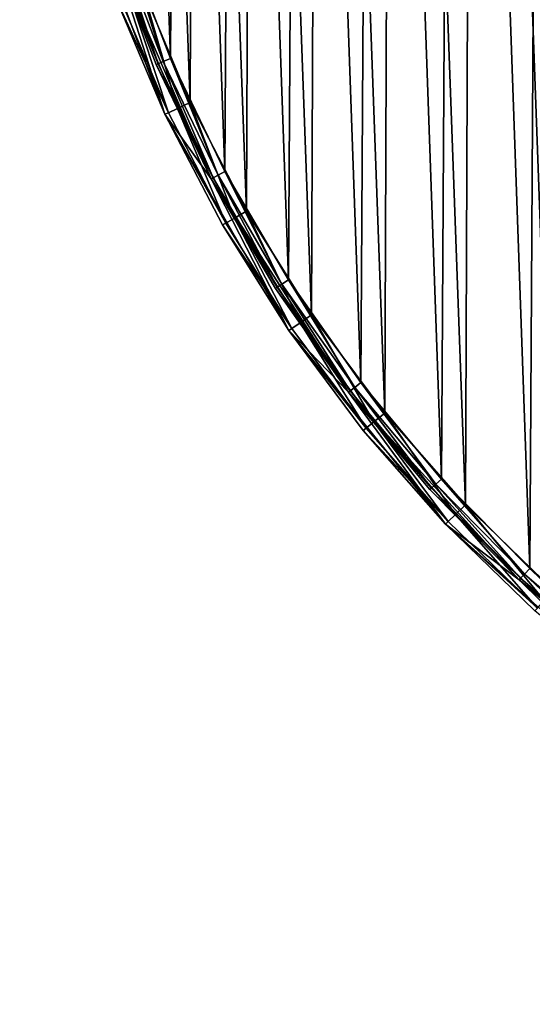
# Model space of a CAD drawing. Header units: millimetres. Extents: x 9 to 208, y -100 to 100.
# Tile 1 of 36: x 9 to 42, y -100 to -36. Entities that reach past the tile are written whole.
import ezdxf

# ---------------------------------------------------------------- set-up
doc = ezdxf.new("R2010")
doc.units = ezdxf.units.MM
doc.header["$LTSCALE"] = 25.4
doc.layers.get('0').update_dxf_attribs({"true_color": 0xff5454})

# ---------------------------------------------------------------- blocks, each defined once
blk = doc.blocks.new('CAMELEON-HERMANOS-B-8035.STL')
at = {"color": 250, "true_color": 0x262626}
mesh = blk.add_polyface(dxfattribs=at)
corners = [(8.631, 4.415, 0), (9.335, 0.596, 0), (9.216, -11.667, 0), (10.633, 20.384, 0), (10.786, 16.916, 0), (15.17, 35.824, 0), (14.904, 32.774, 0), (21.575, 47.738, 0), (22.126, 50.337, 0), (30.618, 61.399, 0), (31.32, 63.546, 0), (41.787, 73.386, 0), (42.513, 75.109, 0), (54.776, 83.372, 0), (55.416, 84.726, 0), (69.232, 91.083, 0), (69.695, 92.15, 0), (84.76, 96.309, 0), (84.98, 97.187, 0), (100.936, 98.909, 0), (100.875, 99.706, 0), (116.968, 99.644, 0), (117.319, 98.81, 0), (132.843, 97, 0), (133.463, 96.016, 0), (148.088, 91.845, 0), (148.927, 90.604, 0), (162.308, 84.31, 0), (163.289, 82.719, 0), (175.136, 74.592, 0), (176.157, 72.579, 0), (186.239, 62.943, 0), (187.181, 60.458, 0), (195.33, 49.663, 0), (196.059, 46.689, 0), (202.172, 35.096, 0), (202.55, 31.646, 0), (206.59, 19.621, 0), (206.477, 15.739, 0), (207.732, -0.596, 0), (208.467, 3.638, 0), (207.757, -12.44, 0), (10.59, -15.739, 0), (12.374, -27.448, 0), (14.516, -31.646, 0), (18.022, -42.517, 0), (21.007, -46.689, 0), (26.015, -56.486, 0), (29.886, -60.458, 0), (36.144, -68.991, 0), (40.91, -72.579, 0), (48.149, -79.71, 0), (53.778, -82.719, 0), (61.717, -88.364, 0), (68.14, -90.604, 0), (76.498, -94.73, 0), (83.604, -96.016, 0), (92.108, -98.642, 0), (99.747, -98.81, 0), (108.144, -99.999, 0), (116.131, -98.909, 0), (124.19, -98.767, 0), (132.307, -96.309, 0), (139.831, -94.976, 0), (147.835, -91.083, 0), (154.661, -88.726, 0), (162.29, -83.372, 0), (168.296, -80.177, 0), (175.28, -73.386, 0), (180.384, -69.553, 0), (186.448, -61.399, 0), (190.61, -57.126, 0), (195.492, -47.738, 0), (198.711, -43.221, 0), (202.163, -32.774, 0), (204.476, -28.195, 0), (206.281, -16.916, 0)]
mesh.append_faces([[corners[k] for k in face] for face in [(0, 1, 2), (1, 3, 4), (4, 5, 6), (6, 5, 7), (7, 8, 9), (9, 10, 11), (11, 12, 13), (13, 14, 15), (15, 16, 17), (17, 18, 19), (19, 21, 22), (22, 23, 24), (24, 25, 26), (26, 27, 28), (28, 29, 30), (30, 31, 32), (32, 33, 34), (34, 35, 36), (36, 37, 38), (38, 37, 39), (2, 42, 43), (42, 2, 1), (43, 44, 45), (45, 46, 47), (47, 48, 49), (49, 50, 51), (51, 52, 53), (53, 54, 55), (55, 56, 57), (57, 58, 59), (59, 60, 61), (61, 62, 63), (63, 64, 65), (65, 66, 67), (67, 68, 69), (69, 70, 71), (71, 72, 73), (73, 74, 75), (75, 76, 41)]], dxfattribs={"vtx0": -1, "vtx1": -1, "color": 250})
mesh.append_faces([[corners[k] for k in face] for face in [(1, 0, 3), (4, 3, 5), (7, 5, 8), (9, 8, 10), (11, 10, 12), (13, 12, 14), (15, 14, 16), (17, 16, 18), (19, 18, 20), (19, 20, 21), (22, 21, 23), (24, 23, 25), (26, 25, 27), (28, 27, 29), (30, 29, 31), (32, 31, 33), (34, 33, 35), (36, 35, 37), (39, 37, 40), (39, 40, 41), (43, 42, 44), (45, 44, 46), (47, 46, 48), (49, 48, 50), (51, 50, 52), (53, 52, 54), (55, 54, 56), (57, 56, 58), (59, 58, 60), (61, 60, 62), (63, 62, 64), (65, 64, 66), (67, 66, 68), (69, 68, 70), (71, 70, 72), (73, 72, 74), (75, 74, 76), (41, 76, 39)]], dxfattribs={"vtx0": -1, "vtx2": -1, "color": 250})
mesh = blk.add_polyface(dxfattribs=at)
corners = [(77.207, 93.069, 14.2), (78.289, 4.501, 14.2), (77.956, -0.057, 14.2), (84.999, 95.338, 14.2), (79.298, 8.958, 14.2), (80.96, 13.216, 14.2), (83.237, 17.178, 14.2), (86.08, 20.756, 14.2), (92.953, 96.956, 14.2), (89.424, 23.871, 14.2), (93.195, 26.452, 14.2), (101.013, 97.912, 14.2), (97.309, 28.443, 14.2), (101.674, 29.798, 14.2), (109.124, 98.198, 14.2), (106.192, 30.488, 14.2), (110.762, 30.496, 14.2), (117.231, 97.814, 14.2), (115.282, 29.823, 14.2), (119.652, 28.484, 14.2), (125.279, 96.762, 14.2), (123.773, 26.509, 14.2), (127.554, 23.942, 14.2), (133.212, 95.048, 14.2), (130.909, 20.84, 14.2), (133.765, 17.272, 14.2), (140.977, 92.686, 14.2), (136.058, 13.318, 14.2), (137.735, 9.067, 14.2), (138.761, 4.614, 14.2), (139.111, 0.057, 14.2), (139.86, -93.069, 14.2), (147.439, -90.164, 14.2), (148.52, 89.69, 14.2), (154.751, -86.644, 14.2), (155.79, 86.082, 14.2), (161.749, -82.531, 14.2), (162.737, 81.885, 14.2), (168.382, -77.855, 14.2), (169.314, 77.13, 14.2), (174.607, -72.647, 14.2), (175.476, 71.847, 14.2), (180.38, -66.942, 14.2), (181.18, 66.074, 14.2), (185.663, -60.78, 14.2), (186.388, 59.849, 14.2), (190.419, -54.204, 14.2), (191.065, 53.215, 14.2), (194.615, -47.256, 14.2), (195.177, 46.218, 14.2), (198.224, -39.986, 14.2), (198.698, 38.905, 14.2), (201.219, -32.443, 14.2), (201.603, 31.327, 14.2), (203.582, -24.678, 14.2), (203.872, 23.534, 14.2), (205.295, -16.745, 14.2), (205.49, 15.581, 14.2), (206.347, -8.697, 14.2), (206.445, 7.521, 14.2), (206.732, -0.59, 14.2), (10.719, 8.697, 14.2), (10.622, -7.521, 14.2), (10.335, 0.59, 14.2), (11.577, -15.581, 14.2), (11.772, 16.745, 14.2), (13.195, -23.534, 14.2), (13.485, 24.678, 14.2), (15.464, -31.327, 14.2), (15.848, 32.443, 14.2), (18.369, -38.905, 14.2), (18.843, 39.986, 14.2), (21.89, -46.218, 14.2), (22.452, 47.256, 14.2), (26.002, -53.215, 14.2), (26.648, 54.204, 14.2), (30.679, -59.849, 14.2), (31.404, 60.78, 14.2), (35.887, -66.074, 14.2), (36.686, 66.942, 14.2), (41.591, -71.847, 14.2), (42.46, 72.647, 14.2), (47.753, -77.13, 14.2), (48.685, 77.855, 14.2), (54.33, -81.885, 14.2), (55.318, 82.531, 14.2), (61.277, -86.082, 14.2), (62.315, 86.644, 14.2), (68.547, -89.69, 14.2), (69.628, 90.164, 14.2), (76.09, -92.686, 14.2), (83.855, -95.048, 14.2), (78.306, -4.614, 14.2), (79.331, -9.067, 14.2), (81.009, -13.318, 14.2), (83.301, -17.272, 14.2), (86.157, -20.84, 14.2), (91.788, -96.762, 14.2), (89.513, -23.942, 14.2), (93.294, -26.509, 14.2), (99.836, -97.814, 14.2), (97.415, -28.484, 14.2), (101.785, -29.823, 14.2), (107.943, -98.198, 14.2), (106.305, -30.496, 14.2), (110.875, -30.488, 14.2), (116.054, -97.912, 14.2), (115.393, -29.798, 14.2), (119.758, -28.443, 14.2), (124.114, -96.956, 14.2), (123.871, -26.452, 14.2), (127.643, -23.871, 14.2), (132.067, -95.338, 14.2), (130.987, -20.756, 14.2), (133.83, -17.178, 14.2), (136.107, -13.216, 14.2), (137.769, -8.958, 14.2), (138.778, -4.501, 14.2)]
mesh.append_faces([[corners[k] for k in face] for face in [(58, 59, 60), (61, 62, 63)]], dxfattribs={"vtx0": -1, "color": 250})
mesh.append_faces([[corners[k] for k in face] for face in [(1, 3, 4), (4, 3, 5), (5, 3, 6), (6, 3, 7), (7, 8, 9), (9, 8, 10), (10, 11, 12), (12, 11, 13), (13, 14, 15), (15, 14, 16), (16, 17, 18), (18, 17, 19), (19, 20, 21), (21, 20, 22), (22, 23, 24), (24, 23, 25), (25, 26, 27), (27, 26, 28), (28, 26, 29), (29, 26, 30), (31, 26, 32), (32, 33, 34), (34, 35, 36), (36, 37, 38), (38, 39, 40), (40, 41, 42), (42, 43, 44), (44, 45, 46), (46, 47, 48), (48, 49, 50), (50, 51, 52), (52, 53, 54), (54, 55, 56), (56, 57, 58), (62, 61, 64), (64, 65, 66), (66, 67, 68), (68, 69, 70), (70, 71, 72), (72, 73, 74), (74, 75, 76), (76, 77, 78), (78, 79, 80), (80, 81, 82), (82, 83, 84), (84, 85, 86), (86, 87, 88), (88, 89, 90), (90, 2, 91), (91, 96, 97), (97, 99, 100), (100, 102, 103), (103, 105, 106), (106, 108, 109), (109, 111, 112), (112, 114, 31)]], dxfattribs={"vtx0": -1, "vtx1": -1, "color": 250})
mesh.append_faces([[corners[k] for k in face] for face in [(30, 26, 31), (90, 0, 2)]], dxfattribs={"vtx0": -1, "vtx1": -1, "vtx2": -1, "color": 250})
mesh.append_faces([[corners[k] for k in face] for face in [(0, 1, 2), (1, 0, 3), (7, 3, 8), (10, 8, 11), (13, 11, 14), (16, 14, 17), (19, 17, 20), (22, 20, 23), (25, 23, 26), (32, 26, 33), (34, 33, 35), (36, 35, 37), (38, 37, 39), (40, 39, 41), (42, 41, 43), (44, 43, 45), (46, 45, 47), (48, 47, 49), (50, 49, 51), (52, 51, 53), (54, 53, 55), (56, 55, 57), (58, 57, 59), (64, 61, 65), (66, 65, 67), (68, 67, 69), (70, 69, 71), (72, 71, 73), (74, 73, 75), (76, 75, 77), (78, 77, 79), (80, 79, 81), (82, 81, 83), (84, 83, 85), (86, 85, 87), (88, 87, 89), (90, 89, 0), (91, 2, 92), (91, 92, 93), (91, 93, 94), (91, 94, 95), (91, 95, 96), (97, 96, 98), (97, 98, 99), (100, 99, 101), (100, 101, 102), (103, 102, 104), (103, 104, 105), (106, 105, 107), (106, 107, 108), (109, 108, 110), (109, 110, 111), (112, 111, 113), (112, 113, 114), (31, 114, 115), (31, 115, 116), (31, 116, 117), (31, 117, 30)]], dxfattribs={"vtx0": -1, "vtx2": -1, "color": 250})
mesh = blk.add_polyface(dxfattribs=at)
corners = [(11.004, -11.457, 15), (10.429, 4.336, 15), (10.398, -3.572, 15), (11.096, 12.216, 15), (12.242, -19.268, 15), (12.395, 20.017, 15), (14.105, -26.954, 15), (14.318, 27.688, 15), (16.58, -34.465, 15), (16.851, 35.179, 15), (19.651, -41.752, 15), (19.979, 42.443, 15), (23.299, -48.769, 15), (23.681, 49.431, 15), (27.5, -55.469, 15), (27.934, 56.098, 15), (32.226, -61.81, 15), (32.709, 62.402, 15), (37.447, -67.749, 15), (37.977, 68.301, 15), (43.129, -73.25, 15), (43.701, 73.757, 15), (49.235, -78.275, 15), (49.846, 78.734, 15), (55.726, -82.793, 15), (56.372, 83.201, 15), (62.56, -86.774, 15), (63.236, 87.129, 15), (69.691, -90.192, 15), (70.394, 90.491, 15), (77.074, -93.025, 15), (77.799, 93.267, 15), (77.956, -0.057, 15), (84.662, -95.254, 15), (78.306, -4.614, 15), (79.331, -9.067, 15), (81.009, -13.318, 15), (83.301, -17.272, 15), (86.157, -20.84, 15), (92.404, -96.866, 15), (89.513, -23.942, 15), (93.294, -26.509, 15), (100.251, -97.85, 15), (97.415, -28.484, 15), (101.785, -29.823, 15), (108.151, -98.199, 15), (106.305, -30.496, 15), (110.875, -30.488, 15), (116.054, -97.912, 15), (115.393, -29.798, 15), (119.758, -28.443, 15), (123.908, -96.989, 15), (123.871, -26.452, 15), (127.643, -23.871, 15), (131.663, -95.437, 15), (130.987, -20.756, 15), (133.83, -17.178, 15), (139.267, -93.267, 15), (136.107, -13.216, 15), (137.769, -8.958, 15), (138.778, -4.501, 15), (139.111, 0.057, 15), (78.289, 4.501, 15), (85.404, 95.437, 15), (79.298, 8.958, 15), (80.96, 13.216, 15), (83.237, 17.178, 15), (86.08, 20.756, 15), (93.158, 96.989, 15), (89.424, 23.871, 15), (93.195, 26.452, 15), (101.013, 97.912, 15), (97.309, 28.443, 15), (101.674, 29.798, 15), (108.916, 98.199, 15), (106.192, 30.488, 15), (110.762, 30.496, 15), (116.816, 97.85, 15), (115.282, 29.823, 15), (119.652, 28.484, 15), (124.663, 96.866, 15), (123.773, 26.509, 15), (127.554, 23.942, 15), (132.405, 95.254, 15), (130.909, 20.84, 15), (133.765, 17.272, 15), (139.992, 93.025, 15), (136.058, 13.318, 15), (137.735, 9.067, 15), (138.761, 4.614, 15), (146.673, -90.491, 15), (147.376, 90.192, 15), (153.831, -87.129, 15), (154.507, 86.774, 15), (160.695, -83.201, 15), (161.341, 82.793, 15), (167.22, -78.734, 15), (167.831, 78.275, 15), (173.366, -73.757, 15), (173.938, 73.25, 15), (179.09, -68.301, 15), (179.62, 67.749, 15), (184.357, -62.402, 15), (184.841, 61.81, 15), (189.133, -56.098, 15), (189.567, 55.469, 15), (193.385, -49.431, 15), (193.768, 48.769, 15), (197.088, -42.443, 15), (197.415, 41.752, 15), (200.216, -35.179, 15), (200.487, 34.465, 15), (202.749, -27.688, 15), (202.962, 26.954, 15), (204.672, -20.017, 15), (204.825, 19.268, 15), (205.971, -12.216, 15), (206.063, 11.457, 15), (206.638, -4.336, 15), (206.668, 3.572, 15)]
mesh.append_faces([[corners[k] for k in face] for face in [(0, 1, 2), (117, 118, 119)]], dxfattribs={"vtx0": -1, "color": 250})
mesh.append_faces([[corners[k] for k in face] for face in [(1, 0, 3), (3, 4, 5), (5, 6, 7), (7, 8, 9), (9, 10, 11), (11, 12, 13), (13, 14, 15), (15, 16, 17), (17, 18, 19), (19, 20, 21), (21, 22, 23), (23, 24, 25), (25, 26, 27), (27, 28, 29), (29, 30, 31), (32, 33, 34), (34, 33, 35), (35, 33, 36), (36, 33, 37), (37, 33, 38), (38, 39, 40), (40, 39, 41), (41, 42, 43), (43, 42, 44), (44, 45, 46), (46, 45, 47), (47, 48, 49), (49, 48, 50), (50, 51, 52), (52, 51, 53), (53, 54, 55), (55, 54, 56), (56, 57, 58), (58, 57, 59), (59, 57, 60), (60, 57, 61), (31, 62, 63), (62, 31, 32), (63, 67, 68), (68, 70, 71), (71, 73, 74), (74, 76, 77), (77, 79, 80), (80, 82, 83), (83, 85, 86), (86, 90, 91), (91, 92, 93), (93, 94, 95), (95, 96, 97), (97, 98, 99), (99, 100, 101), (101, 102, 103), (103, 104, 105), (105, 106, 107), (107, 108, 109), (109, 110, 111), (111, 112, 113), (113, 114, 115), (115, 116, 117)]], dxfattribs={"vtx0": -1, "vtx1": -1, "color": 250})
mesh.append_faces([[corners[k] for k in face] for face in [(31, 30, 32), (86, 61, 57)]], dxfattribs={"vtx0": -1, "vtx1": -1, "vtx2": -1, "color": 250})
mesh.append_faces([[corners[k] for k in face] for face in [(3, 0, 4), (5, 4, 6), (7, 6, 8), (9, 8, 10), (11, 10, 12), (13, 12, 14), (15, 14, 16), (17, 16, 18), (19, 18, 20), (21, 20, 22), (23, 22, 24), (25, 24, 26), (27, 26, 28), (29, 28, 30), (32, 30, 33), (38, 33, 39), (41, 39, 42), (44, 42, 45), (47, 45, 48), (50, 48, 51), (53, 51, 54), (56, 54, 57), (63, 62, 64), (63, 64, 65), (63, 65, 66), (63, 66, 67), (68, 67, 69), (68, 69, 70), (71, 70, 72), (71, 72, 73), (74, 73, 75), (74, 75, 76), (77, 76, 78), (77, 78, 79), (80, 79, 81), (80, 81, 82), (83, 82, 84), (83, 84, 85), (86, 85, 87), (86, 87, 88), (86, 88, 89), (86, 89, 61), (86, 57, 90), (91, 90, 92), (93, 92, 94), (95, 94, 96), (97, 96, 98), (99, 98, 100), (101, 100, 102), (103, 102, 104), (105, 104, 106), (107, 106, 108), (109, 108, 110), (111, 110, 112), (113, 112, 114), (115, 114, 116), (117, 116, 118)]], dxfattribs={"vtx0": -1, "vtx2": -1, "color": 250})
mesh = blk.add_polyface(dxfattribs=at)
corners = [(12.374, -27.448, 0), (18.022, -42.517, 0), (18.022, -42.517, 13.2)]
mesh.append_faces([[corners[k] for k in face] for face in [(0, 1, 2)]], dxfattribs={"color": 250})
mesh = blk.add_polyface(dxfattribs=at)
corners = [(12.374, -27.448, 0), (18.022, -42.517, 13.2), (14.894, -35.096, 13.2)]
mesh.append_faces([[corners[k] for k in face] for face in [(0, 1, 2)]], dxfattribs={"color": 250})
mesh = blk.add_polyface(dxfattribs=at)
corners = [(14.516, -31.646, 13.2), (17.574, -39.248, 13.7), (17.451, -39.301, 13.2), (14.643, -31.603, 13.7)]
mesh.append_faces([[corners[k] for k in face] for face in [(0, 1, 2), (1, 0, 3)]], dxfattribs={"vtx0": -1, "color": 250})
mesh = blk.add_polyface(dxfattribs=at)
corners = [(14.516, -31.646, 13.2), (21.007, -46.689, 0), (14.516, -31.646, 0)]
mesh.append_faces([[corners[k] for k in face] for face in [(0, 1, 2)]], dxfattribs={"color": 250})
mesh = blk.add_polyface(dxfattribs=at)
corners = [(14.516, -31.646, 13.2), (17.451, -39.301, 13.2), (21.007, -46.689, 0)]
mesh.append_faces([[corners[k] for k in face] for face in [(0, 1, 2)]], dxfattribs={"color": 250})
mesh = blk.add_polyface(dxfattribs=at)
corners = [(14.99, -31.486, 14.066), (17.574, -39.248, 13.7), (14.643, -31.603, 13.7), (17.91, -39.103, 14.066)]
mesh.append_faces([[corners[k] for k in face] for face in [(0, 1, 2), (1, 0, 3)]], dxfattribs={"vtx0": -1, "color": 250})
mesh = blk.add_polyface(dxfattribs=at)
corners = [(15.464, -31.327, 14.2), (17.91, -39.103, 14.066), (14.99, -31.486, 14.066), (18.369, -38.905, 14.2)]
mesh.append_faces([[corners[k] for k in face] for face in [(0, 1, 2), (1, 0, 3)]], dxfattribs={"vtx0": -1, "color": 250})
mesh = blk.add_polyface(dxfattribs=at)
corners = [(18.24, -42.415, 14.1), (15.737, -34.78, 14.759), (15.12, -35.012, 14.1), (18.837, -42.135, 14.759)]
mesh.append_faces([[corners[k] for k in face] for face in [(0, 1, 2), (1, 0, 3)]], dxfattribs={"vtx0": -1, "color": 250})
mesh = blk.add_polyface(dxfattribs=at)
corners = [(18.837, -42.135, 14.759), (16.58, -34.465, 15), (15.737, -34.78, 14.759), (19.651, -41.752, 15)]
mesh.append_faces([[corners[k] for k in face] for face in [(0, 1, 2), (1, 0, 3)]], dxfattribs={"vtx0": -1, "color": 250})
mesh = blk.add_polyface(dxfattribs=at)
corners = [(18.24, -42.415, 14.1), (14.894, -35.096, 13.2), (18.022, -42.517, 13.2), (15.12, -35.012, 14.1)]
mesh.append_faces([[corners[k] for k in face] for face in [(0, 1, 2), (1, 0, 3)]], dxfattribs={"vtx0": -1, "color": 250})
mesh = blk.add_polyface(dxfattribs=at)
corners = [(17.451, -39.301, 13.2), (21.126, -46.626, 13.7), (21.007, -46.689, 13.2), (17.574, -39.248, 13.7)]
mesh.append_faces([[corners[k] for k in face] for face in [(0, 1, 2), (1, 0, 3)]], dxfattribs={"vtx0": -1, "color": 250})
mesh = blk.add_polyface(dxfattribs=at)
corners = [(17.451, -39.301, 13.2), (21.007, -46.689, 13.2), (21.007, -46.689, 0)]
mesh.append_faces([[corners[k] for k in face] for face in [(0, 1, 2)]], dxfattribs={"color": 250})
mesh = blk.add_polyface(dxfattribs=at)
corners = [(17.91, -39.103, 14.066), (21.126, -46.626, 13.7), (17.574, -39.248, 13.7), (21.449, -46.453, 14.066)]
mesh.append_faces([[corners[k] for k in face] for face in [(0, 1, 2), (1, 0, 3)]], dxfattribs={"vtx0": -1, "color": 250})
mesh = blk.add_polyface(dxfattribs=at)
corners = [(18.369, -38.905, 14.2), (21.449, -46.453, 14.066), (17.91, -39.103, 14.066), (21.89, -46.218, 14.2)]
mesh.append_faces([[corners[k] for k in face] for face in [(0, 1, 2), (1, 0, 3)]], dxfattribs={"vtx0": -1, "color": 250})
mesh = blk.add_polyface(dxfattribs=at)
corners = [(22.518, -49.216, 14.759), (19.651, -41.752, 15), (18.837, -42.135, 14.759), (23.299, -48.769, 15)]
mesh.append_faces([[corners[k] for k in face] for face in [(0, 1, 2), (1, 0, 3)]], dxfattribs={"vtx0": -1, "color": 250})
mesh = blk.add_polyface(dxfattribs=at)
corners = [(21.946, -49.543, 14.1), (18.022, -42.517, 13.2), (21.737, -49.663, 13.2), (18.24, -42.415, 14.1)]
mesh.append_faces([[corners[k] for k in face] for face in [(0, 1, 2), (1, 0, 3)]], dxfattribs={"vtx0": -1, "color": 250})
mesh = blk.add_polyface(dxfattribs=at)
corners = [(18.022, -42.517, 0), (26.015, -56.486, 0), (21.737, -49.663, 13.2)]
mesh.append_faces([[corners[k] for k in face] for face in [(0, 1, 2)]], dxfattribs={"color": 250})
mesh = blk.add_polyface(dxfattribs=at)
corners = [(18.022, -42.517, 0), (21.737, -49.663, 13.2), (18.022, -42.517, 13.2)]
mesh.append_faces([[corners[k] for k in face] for face in [(0, 1, 2)]], dxfattribs={"color": 250})
mesh = blk.add_polyface(dxfattribs=at)
corners = [(21.946, -49.543, 14.1), (18.837, -42.135, 14.759), (18.24, -42.415, 14.1), (22.518, -49.216, 14.759)]
mesh.append_faces([[corners[k] for k in face] for face in [(0, 1, 2), (1, 0, 3)]], dxfattribs={"vtx0": -1, "color": 250})
mesh = blk.add_polyface(dxfattribs=at)
corners = [(21.89, -46.218, 14.2), (25.582, -53.486, 14.066), (21.449, -46.453, 14.066), (26.002, -53.215, 14.2)]
mesh.append_faces([[corners[k] for k in face] for face in [(0, 1, 2), (1, 0, 3)]], dxfattribs={"vtx0": -1, "color": 250})
mesh = blk.add_polyface(dxfattribs=at)
corners = [(21.007, -46.689, 13.2), (25.274, -53.684, 13.7), (25.162, -53.757, 13.2), (21.126, -46.626, 13.7)]
mesh.append_faces([[corners[k] for k in face] for face in [(0, 1, 2), (1, 0, 3)]], dxfattribs={"vtx0": -1, "color": 250})
mesh = blk.add_polyface(dxfattribs=at)
corners = [(21.007, -46.689, 0), (25.162, -53.757, 13.2), (29.886, -60.458, 0)]
mesh.append_faces([[corners[k] for k in face] for face in [(0, 1, 2)]], dxfattribs={"color": 250})
mesh = blk.add_polyface(dxfattribs=at)
corners = [(21.007, -46.689, 13.2), (25.162, -53.757, 13.2), (21.007, -46.689, 0)]
mesh.append_faces([[corners[k] for k in face] for face in [(0, 1, 2)]], dxfattribs={"color": 250})
mesh = blk.add_polyface(dxfattribs=at)
corners = [(21.449, -46.453, 14.066), (25.274, -53.684, 13.7), (21.126, -46.626, 13.7), (25.582, -53.486, 14.066)]
mesh.append_faces([[corners[k] for k in face] for face in [(0, 1, 2), (1, 0, 3)]], dxfattribs={"vtx0": -1, "color": 250})
mesh = blk.add_polyface(dxfattribs=at)
corners = [(26.757, -55.977, 14.759), (23.299, -48.769, 15), (22.518, -49.216, 14.759), (27.5, -55.469, 15)]
mesh.append_faces([[corners[k] for k in face] for face in [(0, 1, 2), (1, 0, 3)]], dxfattribs={"vtx0": -1, "color": 250})
mesh = blk.add_polyface(dxfattribs=at)
corners = [(26.214, -56.35, 14.1), (21.737, -49.663, 13.2), (26.015, -56.486, 13.2), (21.946, -49.543, 14.1)]
mesh.append_faces([[corners[k] for k in face] for face in [(0, 1, 2), (1, 0, 3)]], dxfattribs={"vtx0": -1, "color": 250})
mesh = blk.add_polyface(dxfattribs=at)
corners = [(26.214, -56.35, 14.1), (22.518, -49.216, 14.759), (21.946, -49.543, 14.1), (26.757, -55.977, 14.759)]
mesh.append_faces([[corners[k] for k in face] for face in [(0, 1, 2), (1, 0, 3)]], dxfattribs={"vtx0": -1, "color": 250})
mesh = blk.add_polyface(dxfattribs=at)
corners = [(21.737, -49.663, 13.2), (26.015, -56.486, 0), (26.015, -56.486, 13.2)]
mesh.append_faces([[corners[k] for k in face] for face in [(0, 1, 2)]], dxfattribs={"color": 250})
mesh = blk.add_polyface(dxfattribs=at)
corners = [(26.002, -53.215, 14.2), (30.282, -60.153, 14.066), (25.582, -53.486, 14.066), (30.679, -59.849, 14.2)]
mesh.append_faces([[corners[k] for k in face] for face in [(0, 1, 2), (1, 0, 3)]], dxfattribs={"vtx0": -1, "color": 250})
mesh = blk.add_polyface(dxfattribs=at)
corners = [(25.162, -53.757, 13.2), (29.992, -60.377, 13.7), (29.886, -60.458, 13.2), (25.274, -53.684, 13.7)]
mesh.append_faces([[corners[k] for k in face] for face in [(0, 1, 2), (1, 0, 3)]], dxfattribs={"vtx0": -1, "color": 250})
mesh = blk.add_polyface(dxfattribs=at)
corners = [(25.162, -53.757, 13.2), (29.886, -60.458, 13.2), (29.886, -60.458, 0)]
mesh.append_faces([[corners[k] for k in face] for face in [(0, 1, 2)]], dxfattribs={"color": 250})
mesh = blk.add_polyface(dxfattribs=at)
corners = [(25.582, -53.486, 14.066), (29.992, -60.377, 13.7), (25.274, -53.684, 13.7), (30.282, -60.153, 14.066)]
mesh.append_faces([[corners[k] for k in face] for face in [(0, 1, 2), (1, 0, 3)]], dxfattribs={"vtx0": -1, "color": 250})
mesh = blk.add_polyface(dxfattribs=at)
corners = [(31.527, -62.376, 14.759), (27.5, -55.469, 15), (26.757, -55.977, 14.759), (32.226, -61.81, 15)]
mesh.append_faces([[corners[k] for k in face] for face in [(0, 1, 2), (1, 0, 3)]], dxfattribs={"vtx0": -1, "color": 250})
mesh = blk.add_polyface(dxfattribs=at)
corners = [(31.015, -62.791, 14.1), (26.015, -56.486, 13.2), (30.827, -62.943, 13.2), (26.214, -56.35, 14.1)]
mesh.append_faces([[corners[k] for k in face] for face in [(0, 1, 2), (1, 0, 3)]], dxfattribs={"vtx0": -1, "color": 250})
mesh = blk.add_polyface(dxfattribs=at)
corners = [(26.015, -56.486, 0), (36.144, -68.991, 0), (30.827, -62.943, 13.2)]
mesh.append_faces([[corners[k] for k in face] for face in [(0, 1, 2)]], dxfattribs={"color": 250})
mesh = blk.add_polyface(dxfattribs=at)
corners = [(26.015, -56.486, 0), (30.827, -62.943, 13.2), (26.015, -56.486, 13.2)]
mesh.append_faces([[corners[k] for k in face] for face in [(0, 1, 2)]], dxfattribs={"color": 250})
mesh = blk.add_polyface(dxfattribs=at)
corners = [(31.015, -62.791, 14.1), (26.757, -55.977, 14.759), (26.214, -56.35, 14.1), (31.527, -62.376, 14.759)]
mesh.append_faces([[corners[k] for k in face] for face in [(0, 1, 2), (1, 0, 3)]], dxfattribs={"vtx0": -1, "color": 250})
mesh = blk.add_polyface(dxfattribs=at)
corners = [(29.886, -60.458, 13.2), (35.246, -66.656, 13.7), (35.147, -66.746, 13.2), (29.992, -60.377, 13.7)]
mesh.append_faces([[corners[k] for k in face] for face in [(0, 1, 2), (1, 0, 3)]], dxfattribs={"vtx0": -1, "color": 250})
mesh = blk.add_polyface(dxfattribs=at)
corners = [(30.282, -60.153, 14.066), (35.246, -66.656, 13.7), (29.992, -60.377, 13.7), (35.517, -66.41, 14.066)]
mesh.append_faces([[corners[k] for k in face] for face in [(0, 1, 2), (1, 0, 3)]], dxfattribs={"vtx0": -1, "color": 250})
mesh = blk.add_polyface(dxfattribs=at)
corners = [(30.679, -59.849, 14.2), (35.517, -66.41, 14.066), (30.282, -60.153, 14.066), (35.887, -66.074, 14.2)]
mesh.append_faces([[corners[k] for k in face] for face in [(0, 1, 2), (1, 0, 3)]], dxfattribs={"vtx0": -1, "color": 250})
mesh = blk.add_polyface(dxfattribs=at)
corners = [(29.886, -60.458, 13.2), (35.147, -66.746, 13.2), (40.91, -72.579, 0)]
mesh.append_faces([[corners[k] for k in face] for face in [(0, 1, 2)]], dxfattribs={"color": 250})
mesh = blk.add_polyface(dxfattribs=at)
corners = [(29.886, -60.458, 13.2), (40.91, -72.579, 0), (29.886, -60.458, 0)]
mesh.append_faces([[corners[k] for k in face] for face in [(0, 1, 2)]], dxfattribs={"color": 250})
mesh = blk.add_polyface(dxfattribs=at)
corners = [(36.796, -68.37, 14.759), (32.226, -61.81, 15), (31.527, -62.376, 14.759), (37.447, -67.749, 15)]
mesh.append_faces([[corners[k] for k in face] for face in [(0, 1, 2), (1, 0, 3)]], dxfattribs={"vtx0": -1, "color": 250})
mesh = blk.add_polyface(dxfattribs=at)
corners = [(36.319, -68.825, 14.1), (30.827, -62.943, 13.2), (36.144, -68.991, 13.2), (31.015, -62.791, 14.1)]
mesh.append_faces([[corners[k] for k in face] for face in [(0, 1, 2), (1, 0, 3)]], dxfattribs={"vtx0": -1, "color": 250})
mesh = blk.add_polyface(dxfattribs=at)
corners = [(30.827, -62.943, 13.2), (36.144, -68.991, 0), (36.144, -68.991, 13.2)]
mesh.append_faces([[corners[k] for k in face] for face in [(0, 1, 2)]], dxfattribs={"color": 250})
mesh = blk.add_polyface(dxfattribs=at)
corners = [(36.319, -68.825, 14.1), (31.527, -62.376, 14.759), (31.015, -62.791, 14.1), (36.796, -68.37, 14.759)]
mesh.append_faces([[corners[k] for k in face] for face in [(0, 1, 2), (1, 0, 3)]], dxfattribs={"vtx0": -1, "color": 250})
mesh = blk.add_polyface(dxfattribs=at)
corners = [(35.887, -66.074, 14.2), (41.25, -72.213, 14.066), (35.517, -66.41, 14.066), (41.591, -71.847, 14.2)]
mesh.append_faces([[corners[k] for k in face] for face in [(0, 1, 2), (1, 0, 3)]], dxfattribs={"vtx0": -1, "color": 250})
mesh = blk.add_polyface(dxfattribs=at)
corners = [(35.147, -66.746, 13.2), (41.001, -72.481, 13.7), (40.91, -72.579, 13.2), (35.246, -66.656, 13.7)]
mesh.append_faces([[corners[k] for k in face] for face in [(0, 1, 2), (1, 0, 3)]], dxfattribs={"vtx0": -1, "color": 250})
mesh = blk.add_polyface(dxfattribs=at)
corners = [(35.147, -66.746, 13.2), (40.91, -72.579, 13.2), (40.91, -72.579, 0)]
mesh.append_faces([[corners[k] for k in face] for face in [(0, 1, 2)]], dxfattribs={"color": 250})
mesh = blk.add_polyface(dxfattribs=at)
corners = [(35.517, -66.41, 14.066), (41.001, -72.481, 13.7), (35.246, -66.656, 13.7), (41.25, -72.213, 14.066)]
mesh.append_faces([[corners[k] for k in face] for face in [(0, 1, 2), (1, 0, 3)]], dxfattribs={"vtx0": -1, "color": 250})
mesh = blk.add_polyface(dxfattribs=at)
corners = [(42.53, -73.921, 14.759), (37.447, -67.749, 15), (36.796, -68.37, 14.759), (43.129, -73.25, 15)]
mesh.append_faces([[corners[k] for k in face] for face in [(0, 1, 2), (1, 0, 3)]], dxfattribs={"vtx0": -1, "color": 250})
mesh = blk.add_polyface(dxfattribs=at)
corners = [(42.091, -74.413, 14.1), (36.796, -68.37, 14.759), (36.319, -68.825, 14.1), (42.53, -73.921, 14.759)]
mesh.append_faces([[corners[k] for k in face] for face in [(0, 1, 2), (1, 0, 3)]], dxfattribs={"vtx0": -1, "color": 250})
mesh = blk.add_polyface(dxfattribs=at)
corners = [(42.091, -74.413, 14.1), (36.144, -68.991, 13.2), (41.93, -74.592, 13.2), (36.319, -68.825, 14.1)]
mesh.append_faces([[corners[k] for k in face] for face in [(0, 1, 2), (1, 0, 3)]], dxfattribs={"vtx0": -1, "color": 250})
mesh = blk.add_polyface(dxfattribs=at)
corners = [(41.93, -74.592, 13.2), (36.144, -68.991, 0), (48.149, -79.71, 0)]
mesh.append_faces([[corners[k] for k in face] for face in [(0, 1, 2)]], dxfattribs={"color": 250})
mesh = blk.add_polyface(dxfattribs=at)
corners = [(36.144, -68.991, 13.2), (36.144, -68.991, 0), (41.93, -74.592, 13.2)]
mesh.append_faces([[corners[k] for k in face] for face in [(0, 1, 2)]], dxfattribs={"color": 250})
mesh = blk.add_polyface(dxfattribs=at)
corners = [(41.591, -71.847, 14.2), (47.443, -77.522, 14.066), (41.25, -72.213, 14.066), (47.753, -77.13, 14.2)]
mesh.append_faces([[corners[k] for k in face] for face in [(0, 1, 2), (1, 0, 3)]], dxfattribs={"vtx0": -1, "color": 250})
mesh = blk.add_polyface(dxfattribs=at)
corners = [(41.001, -72.481, 13.7), (47.134, -77.915, 13.2), (40.91, -72.579, 13.2), (47.217, -77.81, 13.7)]
mesh.append_faces([[corners[k] for k in face] for face in [(0, 1, 2), (1, 0, 3)]], dxfattribs={"vtx0": -1, "color": 250})
mesh = blk.add_polyface(dxfattribs=at)
corners = [(41.25, -72.213, 14.066), (47.217, -77.81, 13.7), (41.001, -72.481, 13.7), (47.443, -77.522, 14.066)]
mesh.append_faces([[corners[k] for k in face] for face in [(0, 1, 2), (1, 0, 3)]], dxfattribs={"vtx0": -1, "color": 250})
mesh = blk.add_polyface(dxfattribs=at)
corners = [(40.91, -72.579, 13.2), (53.778, -82.719, 0), (40.91, -72.579, 0)]
mesh.append_faces([[corners[k] for k in face] for face in [(0, 1, 2)]], dxfattribs={"color": 250})
mesh = blk.add_polyface(dxfattribs=at)
corners = [(47.134, -77.915, 13.2), (53.778, -82.719, 0), (40.91, -72.579, 13.2)]
mesh.append_faces([[corners[k] for k in face] for face in [(0, 1, 2)]], dxfattribs={"color": 250})

msp = doc.modelspace()

# ---------------------------------------------------------------- block references
at = {"color": 0}
msp.add_blockref('CAMELEON-HERMANOS-B-8035.STL', (0, 0), dxfattribs=at)

doc.saveas('drawing.dxf')
